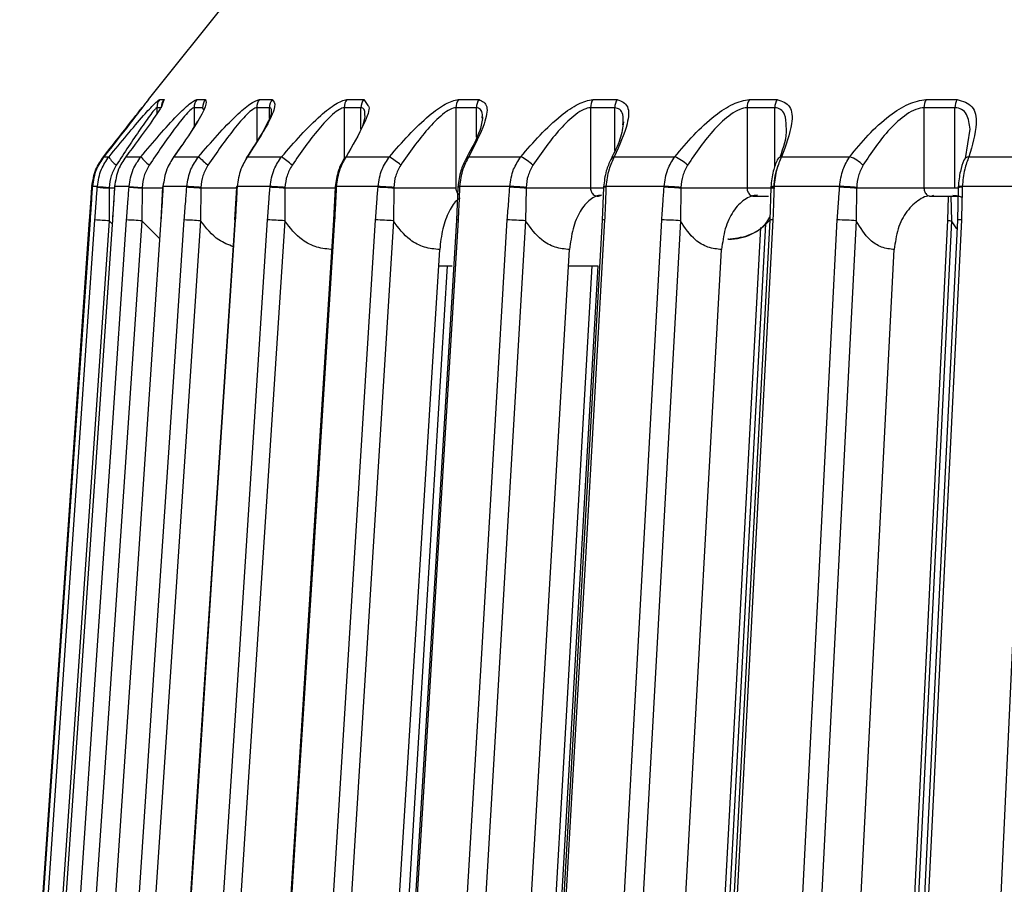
# Model space of a CAD drawing. Header units: millimetres. Extents: x -210 to 108, y -697 to -158.
# Tile 13 of 24: x -141 to -104, y -408 to -376. Entities that reach past the tile are written whole.
import ezdxf

# ---------------------------------------------------------------- set-up
doc = ezdxf.new("R2010")
doc.units = ezdxf.units.MM

msp = doc.modelspace()

# ---------------------------------------------------------------- linework, layer by layer
at = {"color": 7, "linetype": 'Continuous', "lineweight": 25}
for p, q in [((-131.134, -372.473), (-136.123, -378.71)), ((-136.118, -378.71), (-136.213, -378.838)), ((-136.123, -378.71), (-136.118, -378.71)), ((-135.802, -379.023), (-135.802, -379.237)), ((-135.663, -379.023), (-135.802, -379.023)), ((-135.693, -378.71), (-135.53, -378.71)), ((-135.53, -378.71), (-135.588, -378.859)), ((-134.087, -379.023), (-134.408, -379.023)), ((-134.408, -379.023), (-134.408, -379.731)), ((-134.3, -378.71), (-133.98, -378.71)), ((-134.047, -379.086), (-134.087, -379.023)), ((-131.586, -379.023), (-132.061, -379.023)), ((-132.061, -379.023), (-132.061, -380.288)), ((-131.956, -378.71), (-131.481, -378.71)), ((-131.586, -379.423), (-131.586, -379.023)), ((-128.157, -379.023), (-128.784, -379.023)), ((-128.784, -379.023), (-128.784, -380.909)), ((-128.682, -378.71), (-128.056, -378.71)), ((-128.157, -379.825), (-128.157, -379.023)), ((-128.056, -378.71), (-127.897, -378.942)), ((-124.604, -379.023), (-124.604, -382.034)), ((-123.833, -379.023), (-124.604, -379.023)), ((-124.506, -378.71), (-123.736, -378.71)), ((-123.833, -380.129), (-123.833, -379.023)), ((-119.561, -379.023), (-119.561, -382.034)), ((-118.652, -379.023), (-119.561, -379.023)), ((-119.468, -378.71), (-118.56, -378.71)), ((-118.652, -380.627), (-118.652, -379.023)), ((-113.7, -379.023), (-113.7, -382.034)), ((-112.661, -379.023), (-113.7, -379.023)), ((-113.613, -378.71), (-112.575, -378.71)), ((-112.661, -381.236), (-112.661, -379.023)), ((-107.074, -379.023), (-107.074, -382.034)), ((-105.915, -379.023), (-107.074, -379.023)), ((-106.994, -378.71), (-105.836, -378.71)), ((-105.915, -382.034), (-105.915, -379.023)), ((-123.621, -379.42), (-123.608, -379.278)), ((-134.277, -379.523), (-134.468, -379.826)), ((-105.525, -380.923), (-105.35, -379.828)), ((-134.871, -380.423), (-135.195, -380.887)), ((-137.787, -380.859), (-137.592, -380.859)), ((-136.964, -380.859), (-136.401, -380.859)), ((-135.166, -380.859), (-134.24, -380.859)), ((-132.408, -380.859), (-131.128, -380.859)), ((-128.716, -380.859), (-127.092, -380.859)), ((-124.123, -380.859), (-122.171, -380.859)), ((-118.671, -380.859), (-116.408, -380.859)), ((-112.409, -380.859), (-109.855, -380.859)), ((-105.393, -380.859), (-102.573, -380.859)), ((-138.233, -381.971), (-138.235, -382)), ((-138.218, -381.971), (-138.22, -382)), ((-138.217, -381.971), (-138.219, -381.999)), ((-138.218, -381.971), (-138.217, -381.971)), ((-138.03, -381.971), (-138.217, -381.971)), ((-137.388, -381.972), (-137.39, -382.001)), ((-137.388, -381.972), (-137.384, -381.971)), ((-136.842, -381.971), (-137.384, -381.971)), ((-136.842, -381.971), (-136.355, -382.005)), ((-135.583, -381.973), (-135.585, -382.001)), ((-134.679, -381.971), (-135.571, -381.971)), ((-132.82, -381.974), (-132.822, -382.003)), ((-131.562, -381.971), (-132.795, -381.971)), ((-129.124, -381.976), (-129.125, -382.005)), ((-127.518, -381.971), (-129.081, -381.971)), ((-124.527, -381.978), (-124.528, -382.007)), ((-122.583, -381.971), (-124.463, -381.971)), ((-119.071, -381.98), (-119.073, -382.009)), ((-116.803, -381.971), (-118.983, -381.971)), ((-112.807, -381.983), (-112.808, -382.011)), ((-110.23, -381.971), (-112.689, -381.971)), ((-105.79, -381.985), (-105.791, -382.014)), ((-105.79, -381.985), (-105.79, -381.984)), ((-102.924, -381.971), (-105.64, -381.971)), ((-138.22, -382), (-138.219, -381.999)), ((-137.587, -382.034), (-137.586, -383.257)), ((-137.388, -382.034), (-137.587, -382.034)), ((-137.388, -382.002), (-137.466, -383.223)), ((-137.39, -382.001), (-137.386, -381.999)), ((-136.844, -381.999), (-136.356, -382.034)), ((-136.356, -382.034), (-136.359, -383.257)), ((-135.572, -382.034), (-136.356, -382.034)), ((-135.585, -382.002), (-135.658, -383.223)), ((-134.156, -382.034), (-134.161, -383.257)), ((-132.801, -382.034), (-134.156, -382.034)), ((-132.822, -382.003), (-132.89, -383.224)), ((-131.005, -382.034), (-131.014, -383.257)), ((-129.105, -382.034), (-131.005, -382.034)), ((-129.125, -382.004), (-129.187, -383.225)), ((-126.933, -382.034), (-126.944, -383.257)), ((-124.604, -382.034), (-126.933, -382.034)), ((-124.528, -382.007), (-124.583, -383.226)), ((-121.976, -382.034), (-121.99, -383.257)), ((-119.077, -382.034), (-121.976, -382.034)), ((-119.073, -382.009), (-119.121, -383.228)), ((-116.179, -382.034), (-116.196, -383.257)), ((-112.661, -382.034), (-116.179, -382.034)), ((-113.429, -382.334), (-112.893, -382.334)), ((-112.808, -382.011), (-112.848, -383.23)), ((-109.595, -382.034), (-109.614, -383.257)), ((-105.786, -382.034), (-109.595, -382.034)), ((-106.812, -382.334), (-105.743, -382.334)), ((-106.064, -382.337), (-106.046, -383.257)), ((-105.791, -382.014), (-105.823, -383.232)), ((-106.169, -382.364), (-106.192, -383.232)), ((-137.457, -383.387), (-137.586, -383.257)), ((-135.695, -383.936), (-136.359, -383.257)), ((-129.969, -421.075), (-127.612, -383.222)), ((-105.839, -383.552), (-106.046, -383.257)), ((-114.39, -383.947), (-114.424, -383.947)), ((-128.015, -429.408), (-125.209, -384.334)), ((-123.225, -433.104), (-120.343, -384.334)), ((-117.53, -436.304), (-114.651, -384.334)), ((-110.93, -437.917), (-108.186, -384.334)), ((-125.247, -384.947), (-124.741, -384.947)), ((-120.379, -384.947), (-119.284, -384.947))]:
    msp.add_line(p, q, dxfattribs=at)
at = {"color": 7, "linetype": 'Continuous', "lineweight": 25, "flags": 128}
for points in [[(-138.222, -381.973), (-138.228, -381.972), (-138.233, -381.971)], [(-138.032, -381.999), (-138.031, -381.983), (-138.03, -381.971)], [(-137.384, -381.971), (-137.385, -381.987), (-137.386, -381.999)], [(-136.844, -381.999), (-136.843, -381.983), (-136.842, -381.971)], [(-135.583, -381.973), (-135.583, -381.972), (-135.571, -381.971)], [(-135.571, -381.971), (-135.572, -381.987), (-135.573, -381.999)], [(-134.681, -381.999), (-134.68, -381.983), (-134.679, -381.971)], [(-132.82, -381.974), (-132.815, -381.972), (-132.795, -381.971)], [(-132.795, -381.971), (-132.796, -381.987), (-132.797, -381.999)], [(-131.564, -381.999), (-131.563, -381.983), (-131.562, -381.971)], [(-129.081, -381.971), (-129.082, -381.987), (-129.083, -381.999)], [(-127.519, -381.999), (-127.518, -381.983), (-127.518, -381.971)], [(-124.463, -381.971), (-124.464, -381.987), (-124.465, -381.999)], [(-122.585, -381.999), (-122.584, -381.983), (-122.583, -381.971)], [(-118.983, -381.971), (-118.983, -381.987), (-118.984, -381.999)], [(-116.805, -381.999), (-116.804, -381.983), (-116.803, -381.971)], [(-112.689, -381.971), (-112.69, -381.987), (-112.691, -381.999)], [(-110.232, -381.999), (-110.231, -381.983), (-110.23, -381.971)], [(-105.64, -381.971), (-105.641, -381.987), (-105.641, -381.999)], [(-138.224, -382.002), (-138.23, -382.001), (-138.235, -382)], [(-137.585, -382.005), (-137.586, -382.021), (-137.587, -382.034)], [(-136.355, -382.005), (-136.356, -382.021), (-136.356, -382.034)], [(-135.585, -382.002), (-135.585, -382.001), (-135.573, -381.999)], [(-134.154, -382.005), (-134.155, -382.021), (-134.156, -382.034)], [(-132.822, -382.003), (-132.817, -382.001), (-132.797, -381.999)], [(-131.004, -382.005), (-131.005, -382.021), (-131.005, -382.034)], [(-126.932, -382.005), (-126.933, -382.021), (-126.933, -382.034)], [(-121.975, -382.005), (-121.976, -382.021), (-121.976, -382.034)], [(-116.178, -382.005), (-116.179, -382.021), (-116.179, -382.034)], [(-109.594, -382.005), (-109.594, -382.021), (-109.595, -382.034)], [(-140.938, -421.075), (-140.047, -408.205), (-139.471, -399.878), (-138.895, -391.55), (-138.319, -383.222)], [(-138.303, -383.222), (-139.193, -396.092), (-139.769, -404.42), (-140.345, -412.748), (-140.921, -421.075)], [(-140.732, -421.075), (-139.844, -408.205), (-139.269, -399.878), (-138.694, -391.55), (-138.119, -383.222)], [(-137.586, -383.257), (-139.049, -404.454), (-140.199, -421.11)], [(-137.465, -383.222), (-138.349, -396.092), (-138.921, -404.42), (-139.492, -412.748), (-140.064, -421.075)], [(-139.517, -421.075), (-138.639, -408.205), (-138.07, -399.878), (-137.502, -391.55), (-136.934, -383.222)], [(-136.359, -383.257), (-137.805, -404.454), (-138.942, -421.11)], [(-138.311, -383.223), (-138.312, -383.223), (-138.319, -383.222)], [(-135.647, -383.222), (-136.516, -396.092), (-137.079, -404.42), (-137.641, -412.748), (-138.204, -421.075)], [(-137.466, -383.223), (-137.468, -383.223), (-137.465, -383.222)], [(-137.303, -421.075), (-136.443, -408.205), (-135.886, -399.878), (-135.33, -391.55), (-134.773, -383.222)], [(-134.161, -383.257), (-135.578, -404.454), (-136.692, -421.11)], [(-135.658, -383.223), (-135.659, -383.223), (-135.647, -383.222)], [(-132.88, -383.227), (-134.086, -401.562), (-135.371, -421.08)], [(-132.865, -383.222), (-133.712, -396.092), (-134.26, -404.42), (-134.808, -412.748), (-135.357, -421.075)], [(-134.111, -421.075), (-133.276, -408.205), (-132.736, -399.878), (-132.196, -391.55), (-131.656, -383.222)], [(-131.014, -383.257), (-132.388, -404.454), (-133.468, -421.11)], [(-132.89, -383.224), (-132.887, -383.223), (-132.865, -383.222)], [(-129.181, -383.227), (-130.345, -401.563), (-131.584, -421.081)], [(-129.145, -383.222), (-129.962, -396.092), (-130.491, -404.42), (-131.019, -412.748), (-131.548, -421.075)], [(-126.944, -383.257), (-128.264, -404.454), (-129.3, -421.11)], [(-124.58, -383.228), (-125.691, -401.564), (-126.873, -421.082)], [(-124.52, -383.222), (-125.3, -396.092), (-125.804, -404.42), (-126.309, -412.748), (-126.813, -421.075)], [(-124.914, -421.075), (-124.153, -408.205), (-123.661, -399.878), (-123.169, -391.55), (-122.677, -383.222)], [(-121.99, -383.257), (-123.242, -404.454), (-124.227, -421.11)], [(-119.119, -383.23), (-120.167, -401.565), (-121.282, -421.083)], [(-119.032, -383.222), (-119.767, -396.092), (-120.243, -404.42), (-120.719, -412.748), (-121.194, -421.075)], [(-118.993, -421.075), (-118.28, -408.205), (-117.819, -399.878), (-117.357, -391.55), (-116.896, -383.222)], [(-116.196, -383.257), (-117.37, -404.454), (-118.293, -421.11)], [(-113.006, -383.375), (-114.131, -404.454), (-115.02, -421.11)], [(-112.848, -383.231), (-113.823, -401.566), (-114.86, -421.084)], [(-112.731, -383.222), (-113.415, -396.092), (-113.858, -404.42), (-114.3, -412.748), (-114.743, -421.075)], [(-112.259, -421.075), (-111.6, -408.205), (-111.173, -399.878), (-110.747, -391.55), (-110.321, -383.222)], [(-109.614, -383.257), (-110.699, -404.454), (-111.552, -421.11)], [(-106.192, -383.232), (-107.089, -401.567), (-108.044, -421.086)], [(-106.046, -383.257), (-107.083, -404.454), (-107.898, -421.11)], [(-105.823, -383.232), (-106.716, -401.567), (-107.667, -421.086)], [(-105.673, -383.222), (-106.3, -396.092), (-106.706, -404.42), (-107.111, -412.748), (-107.517, -421.075)], [(-104.773, -421.075), (-104.174, -408.205), (-103.786, -399.878), (-103.399, -391.55), (-103.011, -383.222)], [(-113.195, -383.505), (-114.159, -401.566), (-115.2, -421.084)], [(-124.935, -384.947), (-125.945, -401.564), (-127.13, -421.082)], [(-119.51, -384.947), (-120.463, -401.565), (-121.581, -421.083)], [(-119.291, -384.947), (-120.409, -404.454), (-121.364, -421.11)]]:
    msp.add_lwpolyline(points, dxfattribs=at)
at = {"color": 7, "linetype": 'Continuous', "lineweight": 25}
for centre, radius, start, end in [((-135.301, -379.023), 0.501, 141.4714, 180.0129), ((-135.137, -379.023), 0.502, 141.5212, 180.0178), ((-133.903, -379.022), 0.505, 141.8978, 180.054), ((-133.581, -379.022), 0.506, 141.9963, 180.0633), ((-131.549, -379.022), 0.513, 142.6212, 180.1203), ((-131.071, -379.022), 0.514, 142.7688, 180.1333), ((-128.26, -379.021), 0.524, 143.6438, 180.207), ((-127.631, -379.021), 0.526, 143.8408, 180.2228), ((-124.065, -379.02), 0.539, 144.9678, 180.3076), ((-123.291, -379.02), 0.542, 145.2147, 180.3249), ((-119.001, -379.019), 0.56, 146.5954, 180.414), ((-118.088, -379.019), 0.564, 146.8922, 180.4314), ((-113.112, -379.018), 0.588, 148.5272, 180.5169), ((-112.067, -379.017), 0.594, 148.874, 180.5329), ((-106.448, -379.016), 0.626, 150.7619, 180.6068), ((-105.281, -379.016), 0.633, 151.1583, 180.6196), ((-136.891, -380.524), 0.778, 205.5542, 236.3938), ((-135.133, -379.9), 1.591, 217.1249, 233.1234), ((-130.229, -376.679), 5.793, 226.1876, 230.853), ((-135.469, -386.675), 7.257, 49.3151, 53.2586), ((-128.694, -380.96), 0.103, 102.5496, 164.8891), ((-128.566, -383.295), 2.846, 48.2325, 58.8247), ((-124.102, -380.989), 0.131, 99.4073, 159.8557), ((-123.065, -382.634), 1.987, 47.3887, 63.2712), ((-118.648, -381.024), 0.166, 97.8912, 155.685), ((-117.044, -382.35), 1.62, 46.629, 66.8854), ((-112.384, -381.064), 0.206, 96.9899, 152.6349), ((-110.34, -382.183), 1.41, 45.844, 69.8779), ((-105.368, -381.104), 0.245, 95.8587, 151.0183), ((-136.475, -364.794), 17.247, 264.826, 266.3099), ((-136.85, -419), 37.092, 85.8323, 86.6452), ((-132.615, -403.521), 21.576, 85.7176, 87.2023), ((-129.094, -382.038), 0.0685, 78.9396, 115.3018), ((-128.207, -398.661), 16.704, 85.6213, 87.6343), ((-124.479, -382.113), 0.144, 83.6357, 109.4158), ((-123.083, -396.153), 14.191, 85.5222, 87.9827), ((-119.008, -382.155), 0.186, 82.2183, 109.9655), ((-117.18, -394.483), 12.518, 85.4071, 88.2744), ((-112.718, -382.276), 0.306, 84.6478, 106.9101), ((-110.518, -393.17), 11.203, 85.266, 88.528), ((-105.674, -382.432), 0.463, 85.7819, 104.4646), ((-136.466, -364.668), 17.402, 264.8359, 266.308), ((-136.829, -418.715), 36.778, 85.8314, 86.6518), ((-132.611, -403.469), 21.495, 85.7168, 87.2081), ((-129.095, -382.076), 0.0771, 80.6517, 112.7358), ((-128.206, -398.651), 16.665, 85.6205, 87.6396), ((-124.48, -382.148), 0.15, 84.0093, 108.7232), ((-123.082, -396.158), 14.167, 85.5214, 87.9876), ((-119.009, -382.185), 0.187, 82.2715, 109.8544), ((-117.181, -394.495), 12.501, 85.4062, 88.2789), ((-112.719, -382.305), 0.307, 84.6413, 106.8982), ((-110.519, -393.186), 11.19, 85.2649, 88.5324), ((-105.678, -382.402), 0.404, 84.7986, 106.3095), ((-139.919, -415.171), 31.999, 85.8185, 86.7755), ((-137.722, -401.158), 17.953, 85.646, 87.4851), ((-135.268, -397.434), 14.22, 85.5361, 88.0053), ((-132.002, -395.67), 12.453, 85.4452, 88.4077), ((-129.161, -383.299), 0.0782, 77.9646, 109.3935), ((-127.862, -394.549), 11.33, 85.3505, 88.7344), ((-124.541, -383.398), 0.177, 83.2193, 103.9179), ((-122.857, -393.67), 10.449, 85.2378, 89.0121), ((-119.064, -383.411), 0.192, 80.4518, 107.2636), ((-117.021, -392.875), 9.654, 85.0969, 89.2594), ((-114.39, -381.947), 2, 270, 320.2318), ((-112.769, -383.536), 0.316, 83.1361, 104.6239), ((-110.399, -392.094), 8.872, 84.9186, 89.4906), ((-106.043, -382.795), 0.461, 251.2735, 269.7146), ((-105.721, -383.636), 0.416, 83.4652, 104.2637)]:
    msp.add_arc(centre, radius, start, end, dxfattribs=at)
for points, knots in [([(-137.802, -380.859), (-137.586, -380.586), (-137.154, -380.04), (-136.628, -379.368), (-136.413, -379.09), (-136.331, -378.985)], [0, 0, 0, 0, 0.3835416, 0.7669324, 1, 1, 1, 1]), ([(-136.213, -378.838), (-136.241, -378.877), (-136.323, -378.989), (-136.91, -379.747), (-137.455, -380.438), (-137.787, -380.859)], [0, 0, 0, 0, 0.172723, 0.496104, 1, 1, 1, 1]), ([(-137.592, -380.859), (-137.366, -380.584), (-136.914, -380.032), (-136.331, -379.349), (-135.86, -378.827), (-135.749, -378.749), (-135.693, -378.71)], [0, 0, 0, 0, 0.280224, 0.560337, 0.78079, 1, 1, 1, 1]), ([(-135.802, -379.023), (-135.823, -379.036), (-135.866, -379.065), (-136.075, -379.329), (-136.552, -380.002), (-137.013, -380.704), (-137.321, -381.172)], [0, 0, 0, 0, 0.119166, 0.251245, 0.501201, 1, 1, 1, 1]), ([(-135.588, -378.859), (-135.597, -378.893), (-135.628, -379.003), (-136.136, -379.75), (-136.651, -380.439), (-136.964, -380.859)], [0, 0, 0, 0, 0.151935, 0.483442, 1, 1, 1, 1]), ([(-136.401, -380.859), (-136.169, -380.584), (-135.705, -380.032), (-135.079, -379.349), (-134.547, -378.827), (-134.382, -378.749), (-134.3, -378.71)], [0, 0, 0, 0, 0.280224, 0.560337, 0.78079, 1, 1, 1, 1]), ([(-134.408, -379.023), (-134.441, -379.036), (-134.511, -379.065), (-134.764, -379.329), (-135.295, -380.002), (-135.771, -380.704), (-136.088, -381.172)], [0, 0, 0, 0, 0.119166, 0.251245, 0.501201, 1, 1, 1, 1]), ([(-133.98, -378.71), (-133.957, -378.775), (-133.912, -378.904), (-134.379, -379.736), (-134.868, -380.434), (-135.166, -380.859)], [0, 0, 0, 0, 0.279254, 0.560993, 1, 1, 1, 1]), ([(-134.24, -380.859), (-134.004, -380.584), (-133.532, -380.032), (-132.868, -379.349), (-132.28, -378.827), (-132.064, -378.749), (-131.956, -378.71)], [0, 0, 0, 0, 0.280224, 0.560337, 0.78079, 1, 1, 1, 1]), ([(-132.061, -379.023), (-132.107, -379.036), (-132.202, -379.065), (-132.497, -379.329), (-133.078, -380.002), (-133.563, -380.704), (-133.887, -381.172)], [0, 0, 0, 0, 0.119166, 0.251245, 0.501201, 1, 1, 1, 1]), ([(-131.481, -378.71), (-131.424, -378.775), (-131.309, -378.904), (-131.682, -379.736), (-132.133, -380.434), (-132.408, -380.859)], [0, 0, 0, 0, 0.279254, 0.560993, 1, 1, 1, 1]), ([(-131.51, -379.242), (-131.503, -379.182), (-131.49, -379.057), (-131.553, -379.035), (-131.586, -379.023)], [0, 0, 0, 0, 0.4734547, 1, 1, 1, 1]), ([(-131.128, -380.859), (-130.89, -380.584), (-130.414, -380.032), (-129.719, -379.349), (-129.08, -378.827), (-128.814, -378.749), (-128.682, -378.71)], [0, 0, 0, 0, 0.280224, 0.560337, 0.78079, 1, 1, 1, 1]), ([(-128.784, -379.023), (-128.841, -379.036), (-128.962, -379.065), (-129.296, -379.329), (-129.92, -380.002), (-130.411, -380.704), (-130.738, -381.172)], [0, 0, 0, 0, 0.119166, 0.251245, 0.501201, 1, 1, 1, 1]), ([(-127.897, -378.942), (-127.886, -378.956), (-127.803, -379.054), (-128.085, -379.764), (-128.477, -380.445), (-128.716, -380.859)], [0, 0, 0, 0, 0.0588913, 0.4267694, 1, 1, 1, 1]), ([(-128.008, -379.267), (-128.012, -379.197), (-128.021, -379.061), (-128.112, -379.035), (-128.157, -379.023)], [0, 0, 0, 0, 0.511612, 1, 1, 1, 1]), ([(-127.092, -380.859), (-126.855, -380.584), (-126.38, -380.032), (-125.66, -379.349), (-124.976, -378.827), (-124.663, -378.749), (-124.506, -378.71)], [0, 0, 0, 0, 0.2802238, 0.5603374, 0.7807901, 1, 1, 1, 1]), ([(-124.604, -379.023), (-124.673, -379.036), (-124.818, -379.065), (-125.188, -379.329), (-125.851, -380.002), (-126.342, -380.704), (-126.67, -381.172)], [0, 0, 0, 0, 0.119166, 0.251245, 0.501201, 1, 1, 1, 1]), ([(-123.736, -378.71), (-123.612, -378.775), (-123.363, -378.904), (-123.537, -379.736), (-123.901, -380.434), (-124.123, -380.859)], [0, 0, 0, 0, 0.2792542, 0.5609928, 1, 1, 1, 1]), ([(-123.608, -379.278), (-123.625, -379.203), (-123.657, -379.062), (-123.776, -379.035), (-123.833, -379.023)], [0, 0, 0, 0, 0.525678, 1, 1, 1, 1]), ([(-122.171, -380.859), (-121.936, -380.584), (-121.466, -380.032), (-120.728, -379.349), (-120.005, -378.827), (-119.647, -378.749), (-119.468, -378.71)], [0, 0, 0, 0, 0.280224, 0.560337, 0.78079, 1, 1, 1, 1]), ([(-119.561, -379.023), (-119.64, -379.036), (-119.808, -379.065), (-120.211, -379.329), (-120.906, -380.002), (-121.394, -380.704), (-121.719, -381.172)], [0, 0, 0, 0, 0.119166, 0.251245, 0.501201, 1, 1, 1, 1]), ([(-118.56, -378.71), (-118.404, -378.775), (-118.091, -378.904), (-118.164, -379.736), (-118.479, -380.434), (-118.671, -380.859)], [0, 0, 0, 0, 0.279254, 0.560993, 1, 1, 1, 1]), ([(-118.347, -379.669), (-118.339, -379.53), (-118.324, -379.286), (-118.444, -379.065), (-118.585, -379.037), (-118.652, -379.023)], [0, 0, 0, 0, 0.415172, 0.722603, 1, 1, 1, 1]), ([(-116.408, -380.859), (-116.177, -380.584), (-115.717, -380.032), (-114.967, -379.349), (-114.211, -378.827), (-113.812, -378.749), (-113.613, -378.71)], [0, 0, 0, 0, 0.2802238, 0.5603374, 0.7807901, 1, 1, 1, 1]), ([(-113.7, -379.023), (-113.789, -379.036), (-113.978, -379.065), (-114.41, -379.329), (-115.131, -380.002), (-115.611, -380.704), (-115.931, -381.172)], [0, 0, 0, 0, 0.119166, 0.251245, 0.501201, 1, 1, 1, 1]), ([(-112.235, -379.737), (-112.24, -379.572), (-112.249, -379.304), (-112.419, -379.065), (-112.583, -379.036), (-112.661, -379.023)], [0, 0, 0, 0, 0.454082, 0.741059, 1, 1, 1, 1]), ([(-112.575, -378.71), (-112.389, -378.775), (-112.015, -378.904), (-111.984, -379.736), (-112.248, -380.434), (-112.409, -380.859)], [0, 0, 0, 0, 0.2792542, 0.5609928, 1, 1, 1, 1]), ([(-109.855, -380.859), (-109.632, -380.584), (-109.184, -380.032), (-108.43, -379.349), (-107.648, -378.827), (-107.212, -378.749), (-106.994, -378.71)], [0, 0, 0, 0, 0.2802238, 0.5603374, 0.7807901, 1, 1, 1, 1]), ([(-107.074, -379.023), (-107.172, -379.036), (-107.381, -379.065), (-107.837, -379.329), (-108.579, -380.002), (-109.046, -380.704), (-109.358, -381.172)], [0, 0, 0, 0, 0.119166, 0.251245, 0.501201, 1, 1, 1, 1]), ([(-105.35, -379.828), (-105.375, -379.63), (-105.413, -379.328), (-105.641, -379.065), (-105.826, -379.036), (-105.915, -379.023)], [0, 0, 0, 0, 0.499399, 0.762554, 1, 1, 1, 1]), ([(-105.836, -378.71), (-105.621, -378.775), (-105.188, -378.904), (-105.056, -379.736), (-105.265, -380.434), (-105.393, -380.859)], [0, 0, 0, 0, 0.279254, 0.560993, 1, 1, 1, 1]), ([(-131.509, -379.226), (-131.515, -379.249), (-131.536, -379.323), (-131.675, -379.64), (-131.971, -380.167), (-132.279, -380.632), (-132.453, -380.894)], [0, 0, 0, 0, 0.094954, 0.311071, 0.612872, 1, 1, 1, 1]), ([(-128.093, -379.706), (-128.041, -379.54), (-127.988, -379.367), (-128.008, -379.271), (-128.008, -379.267)], [0, 0, 0, 0, 0.964246, 1, 1, 1, 1]), ([(-123.601, -379.364), (-123.624, -379.524), (-123.683, -379.942), (-124.011, -380.546), (-124.213, -380.919)], [0, 0, 0, 0, 0.383386, 1, 1, 1, 1]), ([(-118.323, -379.555), (-118.355, -379.767), (-118.42, -380.201), (-118.667, -380.692), (-118.794, -380.943)], [0, 0, 0, 0, 0.488255, 1, 1, 1, 1]), ([(-112.465, -380.88), (-112.331, -380.5), (-112.182, -380.079), (-112.23, -379.767), (-112.235, -379.737)], [0, 0, 0, 0, 0.9034682, 1, 1, 1, 1]), ([(-138.233, -381.971), (-138.199, -381.75), (-138.136, -381.345), (-137.906, -381.011), (-137.802, -380.859)], [0, 0, 0, 0, 0.54608, 1, 1, 1, 1]), ([(-137.787, -380.859), (-137.891, -381.011), (-138.12, -381.345), (-138.183, -381.75), (-138.217, -381.971)], [0, 0, 0, 0, 0.45392, 1, 1, 1, 1]), ([(-138.03, -381.971), (-137.996, -381.75), (-137.932, -381.345), (-137.698, -381.011), (-137.592, -380.859)], [0, 0, 0, 0, 0.54608, 1, 1, 1, 1]), ([(-136.964, -380.859), (-137.065, -381.011), (-137.288, -381.345), (-137.35, -381.75), (-137.384, -381.971)], [0, 0, 0, 0, 0.45392, 1, 1, 1, 1]), ([(-136.842, -381.971), (-136.807, -381.75), (-136.744, -381.345), (-136.508, -381.011), (-136.401, -380.859)], [0, 0, 0, 0, 0.54608, 1, 1, 1, 1]), ([(-135.166, -380.859), (-135.263, -381.011), (-135.478, -381.345), (-135.538, -381.75), (-135.571, -381.971)], [0, 0, 0, 0, 0.45392, 1, 1, 1, 1]), ([(-134.679, -381.971), (-134.645, -381.75), (-134.582, -381.345), (-134.347, -381.011), (-134.24, -380.859)], [0, 0, 0, 0, 0.54608, 1, 1, 1, 1]), ([(-132.408, -380.859), (-132.501, -381.011), (-132.705, -381.345), (-132.763, -381.75), (-132.795, -381.971)], [0, 0, 0, 0, 0.45392, 1, 1, 1, 1]), ([(-131.562, -381.971), (-131.528, -381.75), (-131.466, -381.345), (-131.233, -381.011), (-131.128, -380.859)], [0, 0, 0, 0, 0.54608, 1, 1, 1, 1]), ([(-128.716, -380.859), (-128.803, -381.011), (-128.996, -381.345), (-129.051, -381.75), (-129.081, -381.971)], [0, 0, 0, 0, 0.45392, 1, 1, 1, 1]), ([(-127.518, -381.971), (-127.485, -381.75), (-127.425, -381.345), (-127.196, -381.011), (-127.092, -380.859)], [0, 0, 0, 0, 0.54608, 1, 1, 1, 1]), ([(-124.123, -380.859), (-124.204, -381.011), (-124.383, -381.345), (-124.435, -381.75), (-124.463, -381.971)], [0, 0, 0, 0, 0.45392, 1, 1, 1, 1]), ([(-122.583, -381.971), (-122.552, -381.75), (-122.494, -381.345), (-122.272, -381.011), (-122.171, -380.859)], [0, 0, 0, 0, 0.54608, 1, 1, 1, 1]), ([(-118.671, -380.859), (-118.745, -381.011), (-118.908, -381.345), (-118.956, -381.75), (-118.983, -381.971)], [0, 0, 0, 0, 0.45392, 1, 1, 1, 1]), ([(-116.803, -381.971), (-116.773, -381.75), (-116.719, -381.345), (-116.505, -381.011), (-116.408, -380.859)], [0, 0, 0, 0, 0.54608, 1, 1, 1, 1]), ([(-112.409, -380.859), (-112.475, -381.011), (-112.621, -381.345), (-112.665, -381.75), (-112.689, -381.971)], [0, 0, 0, 0, 0.45392, 1, 1, 1, 1]), ([(-110.23, -381.971), (-110.202, -381.75), (-110.151, -381.345), (-109.948, -381.011), (-109.855, -380.859)], [0, 0, 0, 0, 0.54608, 1, 1, 1, 1]), ([(-105.393, -380.859), (-105.451, -381.011), (-105.579, -381.345), (-105.619, -381.75), (-105.64, -381.971)], [0, 0, 0, 0, 0.45392, 1, 1, 1, 1]), ([(-137.321, -381.172), (-137.392, -381.302), (-137.534, -381.562), (-137.568, -381.857), (-137.585, -382.005)], [0, 0, 0, 0, 0.4991708, 1, 1, 1, 1]), ([(-136.088, -381.172), (-136.16, -381.302), (-136.304, -381.562), (-136.338, -381.857), (-136.355, -382.005)], [0, 0, 0, 0, 0.499171, 1, 1, 1, 1]), ([(-133.887, -381.172), (-133.959, -381.302), (-134.104, -381.562), (-134.137, -381.857), (-134.154, -382.005)], [0, 0, 0, 0, 0.499171, 1, 1, 1, 1]), ([(-130.738, -381.172), (-130.81, -381.302), (-130.954, -381.562), (-130.987, -381.857), (-131.004, -382.005)], [0, 0, 0, 0, 0.4991708, 1, 1, 1, 1]), ([(-128.793, -380.933), (-128.871, -381.076), (-129.043, -381.394), (-129.092, -381.771), (-129.12, -381.979)], [0, 0, 0, 0, 0.449598, 1, 1, 1, 1]), ([(-126.67, -381.172), (-126.741, -381.302), (-126.883, -381.562), (-126.916, -381.857), (-126.932, -382.005)], [0, 0, 0, 0, 0.499171, 1, 1, 1, 1]), ([(-124.225, -380.944), (-124.296, -381.086), (-124.454, -381.401), (-124.5, -381.775), (-124.525, -381.98)], [0, 0, 0, 0, 0.449256, 1, 1, 1, 1]), ([(-121.719, -381.172), (-121.789, -381.302), (-121.928, -381.562), (-121.959, -381.857), (-121.975, -382.005)], [0, 0, 0, 0, 0.4991708, 1, 1, 1, 1]), ([(-118.8, -380.956), (-118.863, -381.096), (-119.006, -381.409), (-119.048, -381.778), (-119.071, -381.981)], [0, 0, 0, 0, 0.448812, 1, 1, 1, 1]), ([(-115.931, -381.172), (-115.999, -381.302), (-116.133, -381.562), (-116.163, -381.857), (-116.178, -382.005)], [0, 0, 0, 0, 0.499171, 1, 1, 1, 1]), ([(-112.567, -380.97), (-112.623, -381.108), (-112.748, -381.418), (-112.786, -381.782), (-112.807, -381.983)], [0, 0, 0, 0, 0.448239, 1, 1, 1, 1]), ([(-112.69, -382.005), (-112.679, -381.857), (-112.656, -381.562), (-112.573, -381.302), (-112.532, -381.172)], [0, 0, 0, 0, 0.500158, 1, 1, 1, 1]), ([(-109.358, -381.172), (-109.423, -381.302), (-109.552, -381.562), (-109.58, -381.857), (-109.594, -382.005)], [0, 0, 0, 0, 0.499171, 1, 1, 1, 1]), ([(-105.583, -380.985), (-105.631, -381.121), (-105.738, -381.426), (-105.771, -381.786), (-105.79, -381.984)], [0, 0, 0, 0, 0.447529, 1, 1, 1, 1]), ([(-138.319, -383.222), (-138.303, -382.994), (-138.275, -382.586), (-138.247, -382.179), (-138.235, -381.999)], [0, 0, 0, 0, 0.56, 1, 1, 1, 1]), ([(-138.219, -381.999), (-138.235, -382.228), (-138.262, -382.635), (-138.29, -383.043), (-138.303, -383.222)], [0, 0, 0, 0, 0.559999, 1, 1, 1, 1]), ([(-138.119, -383.222), (-138.103, -382.994), (-138.074, -382.586), (-138.045, -382.179), (-138.032, -381.999)], [0, 0, 0, 0, 0.56, 1, 1, 1, 1]), ([(-137.386, -381.999), (-137.4, -382.228), (-137.426, -382.635), (-137.453, -383.043), (-137.465, -383.222)], [0, 0, 0, 0, 0.559999, 1, 1, 1, 1]), ([(-136.934, -383.222), (-136.917, -382.994), (-136.887, -382.586), (-136.857, -382.179), (-136.844, -381.999)], [0, 0, 0, 0, 0.56, 1, 1, 1, 1]), ([(-135.573, -381.999), (-135.586, -382.228), (-135.61, -382.635), (-135.636, -383.043), (-135.647, -383.222)], [0, 0, 0, 0, 0.559999, 1, 1, 1, 1]), ([(-134.773, -383.222), (-134.756, -382.994), (-134.726, -382.586), (-134.695, -382.179), (-134.681, -381.999)], [0, 0, 0, 0, 0.56, 1, 1, 1, 1]), ([(-132.797, -381.999), (-132.809, -382.228), (-132.831, -382.635), (-132.855, -383.043), (-132.865, -383.222)], [0, 0, 0, 0, 0.559999, 1, 1, 1, 1]), ([(-131.656, -383.222), (-131.639, -382.994), (-131.609, -382.586), (-131.578, -382.179), (-131.564, -381.999)], [0, 0, 0, 0, 0.56, 1, 1, 1, 1]), ([(-129.083, -381.999), (-129.094, -382.228), (-129.113, -382.635), (-129.135, -383.043), (-129.145, -383.222)], [0, 0, 0, 0, 0.559999, 1, 1, 1, 1]), ([(-127.612, -383.222), (-127.595, -382.994), (-127.565, -382.586), (-127.533, -382.179), (-127.519, -381.999)], [0, 0, 0, 0, 0.56, 1, 1, 1, 1]), ([(-124.604, -382.034), (-124.602, -382.058), (-124.599, -382.108), (-124.572, -382.178), (-124.531, -382.24), (-124.494, -382.268), (-124.477, -382.281)], [0, 0, 0, 0, 0.246035, 0.503914, 0.773882, 1, 1, 1, 1]), ([(-124.465, -381.999), (-124.474, -382.228), (-124.491, -382.635), (-124.511, -383.043), (-124.52, -383.222)], [0, 0, 0, 0, 0.559999, 1, 1, 1, 1]), ([(-122.677, -383.222), (-122.66, -382.994), (-122.63, -382.586), (-122.599, -382.179), (-122.585, -381.999)], [0, 0, 0, 0, 0.56, 1, 1, 1, 1]), ([(-119.156, -382.299), (-119.227, -382.308), (-119.37, -382.326), (-119.648, -382.497), (-119.963, -382.87), (-120.248, -383.541), (-120.311, -384.069), (-120.343, -384.334)], [0, 0, 0, 0, 0.125224, 0.250859, 0.500561, 0.749813, 1, 1, 1, 1]), ([(-119.561, -382.034), (-119.559, -382.058), (-119.556, -382.107), (-119.53, -382.179), (-119.487, -382.243), (-119.43, -382.294), (-119.363, -382.325), (-119.293, -382.337), (-119.222, -382.33), (-119.178, -382.31), (-119.156, -382.299)], [0, 0, 0, 0, 0.116521, 0.238651, 0.366507, 0.500188, 0.624936, 0.749815, 0.874834, 1, 1, 1, 1]), ([(-118.984, -381.999), (-118.992, -382.228), (-119.007, -382.635), (-119.024, -383.043), (-119.032, -383.222)], [0, 0, 0, 0, 0.559999, 1, 1, 1, 1]), ([(-116.896, -383.222), (-116.879, -382.994), (-116.85, -382.586), (-116.819, -382.179), (-116.805, -381.999)], [0, 0, 0, 0, 0.56, 1, 1, 1, 1]), ([(-113.314, -382.299), (-113.396, -382.308), (-113.559, -382.326), (-113.876, -382.497), (-114.233, -382.87), (-114.552, -383.541), (-114.618, -384.069), (-114.651, -384.334)], [0, 0, 0, 0, 0.125224, 0.250859, 0.500561, 0.749813, 1, 1, 1, 1]), ([(-113.7, -382.034), (-113.698, -382.058), (-113.695, -382.107), (-113.67, -382.179), (-113.63, -382.243), (-113.575, -382.294), (-113.511, -382.325), (-113.445, -382.337), (-113.377, -382.33), (-113.335, -382.31), (-113.314, -382.299)], [0, 0, 0, 0, 0.116521, 0.238651, 0.366507, 0.500188, 0.624936, 0.749815, 0.874834, 1, 1, 1, 1]), ([(-112.691, -381.999), (-112.697, -382.228), (-112.709, -382.635), (-112.724, -383.043), (-112.731, -383.222)], [0, 0, 0, 0, 0.559999, 1, 1, 1, 1]), ([(-110.321, -383.222), (-110.304, -382.994), (-110.276, -382.586), (-110.245, -382.179), (-110.232, -381.999)], [0, 0, 0, 0, 0.56, 1, 1, 1, 1]), ([(-106.876, -382.326), (-106.911, -382.33), (-107.038, -382.346), (-107.336, -382.502), (-107.733, -382.869), (-108.084, -383.542), (-108.152, -384.069), (-108.186, -384.334)], [0, 0, 0, 0, 0.053218, 0.189194, 0.459449, 0.729219, 1, 1, 1, 1]), ([(-107.074, -382.034), (-107.072, -382.058), (-107.069, -382.107), (-107.046, -382.179), (-107.008, -382.243), (-106.956, -382.294), (-106.896, -382.325), (-106.834, -382.337), (-106.77, -382.33), (-106.73, -382.31), (-106.711, -382.299)], [0, 0, 0, 0, 0.116521, 0.238651, 0.366507, 0.500188, 0.624936, 0.749815, 0.874834, 1, 1, 1, 1]), ([(-105.995, -382.299), (-105.903, -382.304), (-105.782, -382.31), (-105.671, -382.367), (-105.645, -382.381)], [0, 0, 0, 0, 0.763223, 1, 1, 1, 1]), ([(-105.641, -381.999), (-105.646, -382.228), (-105.655, -382.635), (-105.668, -383.043), (-105.673, -383.222)], [0, 0, 0, 0, 0.559999, 1, 1, 1, 1]), ([(-124.445, -382.399), (-124.477, -382.42), (-124.628, -382.515), (-124.871, -382.876), (-125.119, -383.54), (-125.179, -384.069), (-125.209, -384.334)], [0, 0, 0, 0, 0.083331, 0.388872, 0.693864, 1, 1, 1, 1]), ([(-132.931, -384.23), (-133.121, -384.155), (-133.618, -383.959), (-133.954, -383.525), (-134.161, -383.257)], [0, 0, 0, 0, 0.3823, 1, 1, 1, 1]), ([(-129.206, -384.334), (-129.408, -384.314), (-129.809, -384.274), (-130.48, -383.949), (-130.811, -383.519), (-131.014, -383.257)], [0, 0, 0, 0, 0.2817121, 0.5614598, 1, 1, 1, 1]), ([(-125.209, -384.334), (-125.402, -384.314), (-125.788, -384.274), (-126.432, -383.949), (-126.75, -383.519), (-126.944, -383.257)], [0, 0, 0, 0, 0.281712, 0.56146, 1, 1, 1, 1]), ([(-120.343, -384.334), (-120.526, -384.314), (-120.892, -384.274), (-121.503, -383.949), (-121.805, -383.519), (-121.99, -383.257)], [0, 0, 0, 0, 0.281712, 0.56146, 1, 1, 1, 1]), ([(-114.651, -384.334), (-114.823, -384.314), (-115.167, -384.274), (-115.739, -383.949), (-116.023, -383.519), (-116.196, -383.257)], [0, 0, 0, 0, 0.2817121, 0.5614598, 1, 1, 1, 1]), ([(-114.424, -383.947), (-114.165, -383.915), (-113.647, -383.851), (-113.082, -383.512), (-112.895, -383.206), (-112.845, -383.124)], [0, 0, 0, 0, 0.422184, 0.843978, 1, 1, 1, 1]), ([(-108.186, -384.334), (-108.345, -384.314), (-108.663, -384.274), (-109.192, -383.949), (-109.454, -383.519), (-109.614, -383.257)], [0, 0, 0, 0, 0.281712, 0.56146, 1, 1, 1, 1])]:
    msp.add_open_spline(points, degree=3, knots=knots, dxfattribs=at)

doc.saveas('drawing.dxf')
